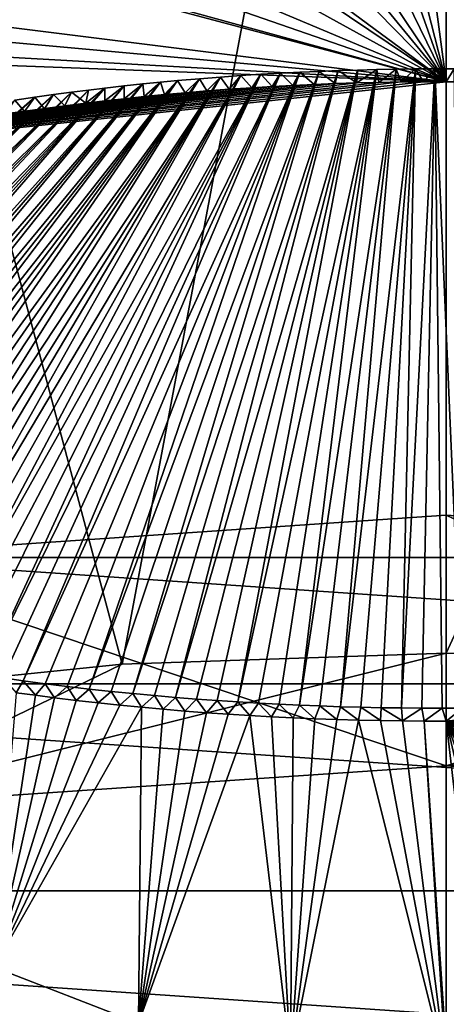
# Model space of a CAD drawing. Header units: metres. Extents: x -24 to 24, y -256 to 25.
# Tile 99 of 256: x -0.999 to 0, y -225.045 to -222.741. Entities that reach past the tile are written whole.
import ezdxf

# ---------------------------------------------------------------- set-up
doc = ezdxf.new("R2010")
doc.units = ezdxf.units.M
doc.layers.add('solid_DOMO_KURZ_SW0002', color=7, linetype='CONTINUOUS')

msp = doc.modelspace()

# ---------------------------------------------------------------- linework, layer by layer
at = {"layer": 'solid_DOMO_KURZ_SW0002'}
for points in [[(-1.808777, -220.313385, 129.974518), (-0.000026, -220.20903, 129.941605), (-0.758414, -224.249207, 131.747559)], [(-0.000026, -220.20903, 129.941605), (0, -224.223373, 131.73941), (-0.758414, -224.249207, 131.747559)], [(1.808788, -220.313385, 129.974518), (0, -224.223373, 131.73941), (-0.000026, -220.20903, 129.941605)], [(-1.808777, -220.313385, 129.974518), (-0.758414, -224.249207, 131.747559), (-1.513324, -224.326584, 131.771942)], [(1.808788, -220.313385, 129.974518), (0.758414, -224.249207, 131.747559), (0, -224.223373, 131.73941)], [(-0.511965, -220.884079, 173.448578), (0.000305, -222.886139, 174.095001), (-0.300855, -220.633163, 173.362183)], [(-0.300855, -220.633163, 173.362183), (0.000305, -222.886139, 174.095001), (0.000307, -222.490921, 173.976791)], [(-0.413077, -221.724579, 173.733292), (0.000305, -222.886139, 174.095001), (-0.511965, -220.884079, 173.448578)], [(-0.413077, -221.724579, 173.733292), (-0.364665, -222.138138, 173.866058), (0.000305, -222.886139, 174.095001)], [(-1.218452, -222.067154, 173.826874), (-1.10432, -222.278854, 173.8965), (0.000305, -222.886139, 174.095001)], [(-0.644918, -222.410492, 173.947113), (-1.218452, -222.067154, 173.826874), (0.000305, -222.886139, 174.095001)], [(-0.364665, -222.138138, 173.866058), (-0.335996, -222.383698, 173.942627), (0.000305, -222.886139, 174.095001)], [(-1.10432, -222.278854, 173.8965), (-1.00503, -222.463394, 173.955917), (0.000305, -222.886139, 174.095001)], [(-2.045042, -222.34375, 173.879639), (-1.788191, -222.662659, 173.989029), (0.000305, -222.886139, 174.095001)], [(-1.309497, -222.526794, 173.966461), (-2.045042, -222.34375, 173.879639), (0.000305, -222.886139, 174.095001)], [(-0.482055, -222.394257, 173.944397), (-0.644918, -222.410492, 173.947113), (0.000305, -222.886139, 174.095001)], [(-0.408012, -222.388428, 173.94342), (-0.482055, -222.394257, 173.944397), (0.000305, -222.886139, 174.095001)], [(-0.335996, -222.383698, 173.942627), (-0.408012, -222.388428, 173.94342), (0.000305, -222.886139, 174.095001)], [(-1.00503, -222.463394, 173.955917), (-1.143882, -222.490143, 173.960373), (0.000305, -222.886139, 174.095001)], [(-1.143882, -222.490143, 173.960373), (-1.309497, -222.526794, 173.966461), (0.000305, -222.886139, 174.095001)], [(0.000307, -222.490921, 173.976791), (0.000305, -222.886139, 174.095001), (0.05155, -222.886383, 174.095032)], [(-1.788191, -222.662659, 173.989029), (-1.929062, -222.711472, 173.997116), (0.000305, -222.886139, 174.095001)], [(-1.929062, -222.711472, 173.997116), (-2.083436, -222.769791, 174.00679), (0.000305, -222.886139, 174.095001)], [(-2.083436, -222.769791, 174.00679), (-2.3843, -222.797211, 173.998184), (0.000305, -222.886139, 174.095001)], [(-2.374281, -223.140991, 174.099167), (0.000305, -222.886139, 174.095001), (-2.3843, -222.797211, 173.998184)], [(-0.20766, -222.85881, 174.190704), (-0.633855, -224.326859, 174.58873), (-0.584946, -224.330719, 174.590439)], [(-0.20766, -222.85881, 174.190704), (-0.252626, -222.860214, 174.190857), (-0.633855, -224.326859, 174.58873)], [(-0.20766, -222.85881, 174.190704), (-0.584946, -224.330719, 174.590439), (-0.536353, -224.334244, 174.59201)], [(-0.20766, -222.85881, 174.190704), (-0.536353, -224.334244, 174.59201), (-0.48788, -224.337418, 174.593414)], [(-0.162599, -222.857712, 174.190567), (-0.48788, -224.337418, 174.593414), (-0.439561, -224.340271, 174.594681)], [(-0.162599, -222.857712, 174.190567), (-0.20766, -222.85881, 174.190704), (-0.48788, -224.337418, 174.593414)], [(-0.162599, -222.857712, 174.190567), (-0.439561, -224.340271, 174.594681), (-0.39143, -224.342789, 174.59581)], [(-0.162599, -222.857712, 174.190567), (-0.39143, -224.342789, 174.59581), (-0.343442, -224.345016, 174.596802)], [(-0.11738, -222.856888, 174.190475), (-0.343442, -224.345016, 174.596802), (-0.295551, -224.346909, 174.597656)], [(-0.11738, -222.856888, 174.190475), (-0.162599, -222.857712, 174.190567), (-0.343442, -224.345016, 174.596802)], [(-0.11738, -222.856888, 174.190475), (-0.295551, -224.346909, 174.597656), (-0.24773, -224.348526, 174.598373)], [(-0.20766, -222.85881, 174.190704), (-0.209008, -222.888931, 174.095306), (-0.252626, -222.860214, 174.190857)], [(-0.071968, -222.856339, 174.190414), (-0.24773, -224.348526, 174.598373), (-0.199979, -224.349823, 174.598969)], [(-0.071968, -222.856339, 174.190414), (-0.11738, -222.856888, 174.190475), (-0.24773, -224.348526, 174.598373)], [(-0.162599, -222.857712, 174.190567), (-0.157728, -222.88768, 174.095169), (-0.209008, -222.888931, 174.095306)], [(-0.162599, -222.857712, 174.190567), (-0.209008, -222.888931, 174.095306), (-0.20766, -222.85881, 174.190704)], [(-0.071968, -222.856339, 174.190414), (-0.199979, -224.349823, 174.598969), (-0.152296, -224.350845, 174.599426)], [(-0.11738, -222.856888, 174.190475), (-0.157728, -222.88768, 174.095169), (-0.162599, -222.857712, 174.190567)], [(-0.11738, -222.856888, 174.190475), (-0.105747, -222.88678, 174.095078), (-0.157728, -222.88768, 174.095169)], [(-0.071968, -222.856339, 174.190414), (-0.152296, -224.350845, 174.599426), (-0.104679, -224.351563, 174.599747)], [(-0.071968, -222.856339, 174.190414), (-0.105747, -222.88678, 174.095078), (-0.11738, -222.856888, 174.190475)], [(-0.071968, -222.856339, 174.190414), (-0.053069, -222.886276, 174.095016), (-0.105747, -222.88678, 174.095078)], [(-0.026468, -222.856079, 174.190399), (-0.104679, -224.351563, 174.599747), (-0.057112, -224.35199, 174.599945)], [(-0.026468, -222.856079, 174.190399), (-0.071968, -222.856339, 174.190414), (-0.104679, -224.351563, 174.599747)], [(-0.026468, -222.856079, 174.190399), (-0.053069, -222.886276, 174.095016), (-0.071968, -222.856339, 174.190414)], [(-0.026468, -222.856079, 174.190399), (-0.057112, -224.35199, 174.599945), (-0.009567, -224.352127, 174.600006)], [(-0.026468, -222.856079, 174.190399), (0.000305, -222.886139, 174.095001), (-0.053069, -222.886276, 174.095016)], [(0.019057, -222.856125, 174.190399), (0.000305, -222.886139, 174.095001), (-0.026468, -222.856079, 174.190399)], [(-0.026468, -222.856079, 174.190399), (-0.009567, -224.352127, 174.600006), (0.037978, -224.35199, 174.599945)], [(0.019057, -222.856125, 174.190399), (-0.026468, -222.856079, 174.190399), (0.037978, -224.35199, 174.599945)], [(0.019057, -222.856125, 174.190399), (0.05155, -222.886383, 174.095032), (0.000305, -222.886139, 174.095001)], [(-0.577845, -222.879013, 174.193069), (-1.527908, -224.185028, 174.528656), (-1.490654, -224.194351, 174.532455)], [(-0.577845, -222.879013, 174.193069), (-0.629087, -222.883423, 174.193604), (-1.527908, -224.185028, 174.528656)], [(-0.577845, -222.879013, 174.193069), (-1.490654, -224.194351, 174.532455), (-1.452108, -224.203644, 174.53624)], [(-0.577845, -222.879013, 174.193069), (-1.452108, -224.203644, 174.53624), (-1.412414, -224.212692, 174.539978)], [(-0.528496, -222.875153, 174.192612), (-1.412414, -224.212692, 174.539978), (-1.371421, -224.221603, 174.543671)], [(-0.528496, -222.875153, 174.192612), (-0.577845, -222.879013, 174.193069), (-1.412414, -224.212692, 174.539978)], [(-0.528496, -222.875153, 174.192612), (-1.371421, -224.221603, 174.543671), (-1.333744, -224.229507, 174.546951)], [(-0.528496, -222.875153, 174.192612), (-1.333744, -224.229507, 174.546951), (-1.294756, -224.237427, 174.550247)], [(-0.480645, -222.871765, 174.1922), (-1.294756, -224.237427, 174.550247), (-1.25436, -224.245209, 174.553513)], [(-0.480645, -222.871765, 174.1922), (-0.528496, -222.875153, 174.192612), (-1.294756, -224.237427, 174.550247)], [(-0.480645, -222.871765, 174.1922), (-1.25436, -224.245209, 174.553513), (-1.212744, -224.252792, 174.556717)], [(-0.433933, -222.86879, 174.191849), (-1.212744, -224.252792, 174.556717), (-1.170137, -224.260193, 174.55986)], [(-0.433933, -222.86879, 174.191849), (-0.480645, -222.871765, 174.1922), (-1.212744, -224.252792, 174.556717)], [(-0.433933, -222.86879, 174.191849), (-1.170137, -224.260193, 174.55986), (-1.126764, -224.267426, 174.562943)], [(-0.433933, -222.86879, 174.191849), (-1.126764, -224.267426, 174.562943), (-1.08251, -224.274536, 174.565948)], [(-0.38801, -222.866165, 174.191544), (-1.08251, -224.274536, 174.565948), (-1.036993, -224.281387, 174.568893)], [(-0.38801, -222.866165, 174.191544), (-0.433933, -222.86879, 174.191849), (-1.08251, -224.274536, 174.565948)], [(-0.38801, -222.866165, 174.191544), (-1.036993, -224.281387, 174.568893), (-0.990781, -224.287903, 174.571701)], [(-0.342628, -222.863876, 174.191284), (-0.990781, -224.287903, 174.571701), (-0.938706, -224.2948, 174.574692)], [(-0.342628, -222.863876, 174.191284), (-0.38801, -222.866165, 174.191544), (-0.990781, -224.287903, 174.571701)], [(-0.342628, -222.863876, 174.191284), (-0.938706, -224.2948, 174.574692), (-0.887231, -224.301239, 174.577484)], [(-0.342628, -222.863876, 174.191284), (-0.887231, -224.301239, 174.577484), (-0.835783, -224.307266, 174.580109)], [(-0.297567, -222.861893, 174.191055), (-0.835783, -224.307266, 174.580109), (-0.784409, -224.312851, 174.58255)], [(-0.297567, -222.861893, 174.191055), (-0.342628, -222.863876, 174.191284), (-0.835783, -224.307266, 174.580109)], [(-0.297567, -222.861893, 174.191055), (-0.784409, -224.312851, 174.58255), (-0.733462, -224.317963, 174.584808)], [(-0.252626, -222.860214, 174.190857), (-0.733462, -224.317963, 174.584808), (-0.683283, -224.322617, 174.586853)], [(-0.252626, -222.860214, 174.190857), (-0.297567, -222.861893, 174.191055), (-0.733462, -224.317963, 174.584808)], [(-0.252626, -222.860214, 174.190857), (-0.683283, -224.322617, 174.586853), (-0.633855, -224.326859, 174.58873)], [(-0.577845, -222.879013, 174.193069), (-0.610917, -222.91188, 174.098007), (-0.629087, -222.883423, 174.193604)], [(-0.577845, -222.879013, 174.193069), (-0.560418, -222.907684, 174.097504), (-0.610917, -222.91188, 174.098007)], [(-0.528496, -222.875153, 174.192612), (-0.560418, -222.907684, 174.097504), (-0.577845, -222.879013, 174.193069)], [(-0.528496, -222.875153, 174.192612), (-0.508529, -222.903778, 174.097031), (-0.560418, -222.907684, 174.097504)], [(-0.480645, -222.871765, 174.1922), (-0.508529, -222.903778, 174.097031), (-0.528496, -222.875153, 174.192612)], [(-0.480645, -222.871765, 174.1922), (-0.455442, -222.900192, 174.096619), (-0.508529, -222.903778, 174.097031)], [(-0.433933, -222.86879, 174.191849), (-0.455442, -222.900192, 174.096619), (-0.480645, -222.871765, 174.1922)], [(-0.433933, -222.86879, 174.191849), (-0.407402, -222.897308, 174.096283), (-0.455442, -222.900192, 174.096619)], [(-0.38801, -222.866165, 174.191544), (-0.407402, -222.897308, 174.096283), (-0.433933, -222.86879, 174.191849)], [(-0.38801, -222.866165, 174.191544), (-0.358701, -222.89473, 174.095978), (-0.407402, -222.897308, 174.096283)], [(-0.342628, -222.863876, 174.191284), (-0.358701, -222.89473, 174.095978), (-0.38801, -222.866165, 174.191544)], [(-0.342628, -222.863876, 174.191284), (-0.309463, -222.892471, 174.095718), (-0.358701, -222.89473, 174.095978)], [(-0.297567, -222.861893, 174.191055), (-0.309463, -222.892471, 174.095718), (-0.342628, -222.863876, 174.191284)], [(-0.297567, -222.861893, 174.191055), (-0.259587, -222.890533, 174.09549), (-0.309463, -222.892471, 174.095718)], [(-0.252626, -222.860214, 174.190857), (-0.259587, -222.890533, 174.09549), (-0.297567, -222.861893, 174.191055)], [(-0.252626, -222.860214, 174.190857), (-0.209008, -222.888931, 174.095306), (-0.259587, -222.890533, 174.09549)], [(-0.053069, -222.886276, 174.095016), (0.000305, -222.886139, 174.095001), (-2.374281, -223.140991, 174.099167)], [(-0.105747, -222.88678, 174.095078), (-0.053069, -222.886276, 174.095016), (-2.374281, -223.140991, 174.099167)], [(-0.157728, -222.88768, 174.095169), (-0.105747, -222.88678, 174.095078), (-2.374281, -223.140991, 174.099167)], [(-0.209008, -222.888931, 174.095306), (-0.157728, -222.88768, 174.095169), (-2.374281, -223.140991, 174.099167)], [(-0.259587, -222.890533, 174.09549), (-0.209008, -222.888931, 174.095306), (-2.374281, -223.140991, 174.099167)], [(-0.309463, -222.892471, 174.095718), (-0.259587, -222.890533, 174.09549), (-2.374281, -223.140991, 174.099167)], [(-0.358701, -222.89473, 174.095978), (-0.309463, -222.892471, 174.095718), (-2.374281, -223.140991, 174.099167)], [(-0.407402, -222.897308, 174.096283), (-0.358701, -222.89473, 174.095978), (-2.374281, -223.140991, 174.099167)], [(-0.455442, -222.900192, 174.096619), (-0.407402, -222.897308, 174.096283), (-2.374281, -223.140991, 174.099167)], [(-0.508529, -222.903778, 174.097031), (-0.455442, -222.900192, 174.096619), (-2.374281, -223.140991, 174.099167)], [(-0.560418, -222.907684, 174.097504), (-0.508529, -222.903778, 174.097031), (-2.374281, -223.140991, 174.099167)], [(-0.83741, -222.905563, 174.19632), (-1.978561, -224.030991, 174.469086), (-1.950004, -224.043915, 174.473846)], [(-0.83741, -222.905563, 174.19632), (-0.877369, -222.910675, 174.19696), (-1.978561, -224.030991, 174.469086)], [(-0.83741, -222.905563, 174.19632), (-1.950004, -224.043915, 174.473846), (-1.920038, -224.056824, 174.478668)], [(-0.799296, -222.901001, 174.195755), (-1.920038, -224.056824, 174.478668), (-1.888602, -224.069733, 174.483521)], [(-0.799296, -222.901001, 174.195755), (-0.83741, -222.905563, 174.19632), (-1.920038, -224.056824, 174.478668)], [(-0.799296, -222.901001, 174.195755), (-1.888602, -224.069733, 174.483521), (-1.860362, -224.080872, 174.487732)], [(-0.799296, -222.901001, 174.195755), (-1.860362, -224.080872, 174.487732), (-1.830946, -224.09198, 174.491974)], [(-0.75381, -222.895828, 174.195114), (-1.830946, -224.09198, 174.491974), (-1.800376, -224.103043, 174.496231)], [(-0.75381, -222.895828, 174.195114), (-0.799296, -222.901001, 174.195755), (-1.830946, -224.09198, 174.491974)], [(-0.75381, -222.895828, 174.195114), (-1.800376, -224.103043, 174.496231), (-1.76853, -224.114105, 174.500504)], [(-0.71054, -222.891251, 174.19455), (-1.76853, -224.114105, 174.500504), (-1.735319, -224.125229, 174.504837)], [(-0.71054, -222.891251, 174.19455), (-0.75381, -222.895828, 174.195114), (-1.76853, -224.114105, 174.500504)], [(-0.71054, -222.891251, 174.19455), (-1.735319, -224.125229, 174.504837), (-1.700852, -224.136215, 174.50914)], [(-0.669014, -222.887115, 174.194046), (-1.700852, -224.136215, 174.50914), (-1.665036, -224.147141, 174.513458)], [(-0.669014, -222.887115, 174.194046), (-0.71054, -222.891251, 174.19455), (-1.700852, -224.136215, 174.50914)], [(-0.669014, -222.887115, 174.194046), (-1.665036, -224.147141, 174.513458), (-1.632474, -224.156708, 174.517273)], [(-0.629087, -222.883423, 174.193604), (-1.632474, -224.156708, 174.517273), (-1.598729, -224.16629, 174.521088)], [(-0.629087, -222.883423, 174.193604), (-0.669014, -222.887115, 174.194046), (-1.632474, -224.156708, 174.517273)], [(-0.629087, -222.883423, 174.193604), (-1.598729, -224.16629, 174.521088), (-1.5639, -224.175705, 174.524887)], [(-0.629087, -222.883423, 174.193604), (-1.5639, -224.175705, 174.524887), (-1.527908, -224.185028, 174.528656)], [(-0.83741, -222.905563, 174.19632), (-0.843442, -222.936417, 174.100998), (-0.877369, -222.910675, 174.19696)], [(-0.799296, -222.901001, 174.195755), (-0.799219, -222.931076, 174.100342), (-0.843442, -222.936417, 174.100998)], [(-0.799296, -222.901001, 174.195755), (-0.843442, -222.936417, 174.100998), (-0.83741, -222.905563, 174.19632)], [(-0.75381, -222.895828, 174.195114), (-0.799219, -222.931076, 174.100342), (-0.799296, -222.901001, 174.195755)], [(-0.75381, -222.895828, 174.195114), (-0.753965, -222.925949, 174.099701), (-0.799219, -222.931076, 174.100342)], [(-0.71054, -222.891251, 174.19455), (-0.707571, -222.921036, 174.099106), (-0.753965, -222.925949, 174.099701)], [(-0.71054, -222.891251, 174.19455), (-0.753965, -222.925949, 174.099701), (-0.75381, -222.895828, 174.195114)], [(-0.669014, -222.887115, 174.194046), (-0.707571, -222.921036, 174.099106), (-0.71054, -222.891251, 174.19455)], [(-0.669014, -222.887115, 174.194046), (-0.659925, -222.916336, 174.098541), (-0.707571, -222.921036, 174.099106)], [(-0.629087, -222.883423, 174.193604), (-0.659925, -222.916336, 174.098541), (-0.669014, -222.887115, 174.194046)], [(-0.629087, -222.883423, 174.193604), (-0.610917, -222.91188, 174.098007), (-0.659925, -222.916336, 174.098541)], [(-0.610917, -222.91188, 174.098007), (-0.560418, -222.907684, 174.097504), (-2.374281, -223.140991, 174.099167)], [(-0.659925, -222.916336, 174.098541), (-0.610917, -222.91188, 174.098007), (-2.374281, -223.140991, 174.099167)], [(-0.707571, -222.921036, 174.099106), (-0.659925, -222.916336, 174.098541), (-2.374281, -223.140991, 174.099167)], [(-0.753965, -222.925949, 174.099701), (-0.707571, -222.921036, 174.099106), (-2.374281, -223.140991, 174.099167)], [(-0.799219, -222.931076, 174.100342), (-0.753965, -222.925949, 174.099701), (-2.374281, -223.140991, 174.099167)], [(-0.963304, -222.922531, 174.198471), (-2.133808, -223.947525, 174.439194), (-2.109528, -223.962433, 174.444412)], [(-0.963304, -222.922531, 174.198471), (-1.009647, -222.929398, 174.199356), (-2.133808, -223.947525, 174.439194)], [(-0.963304, -222.922531, 174.198471), (-2.109528, -223.962433, 174.444412), (-2.083566, -223.977493, 174.449738)], [(-0.919214, -222.916229, 174.197662), (-2.083566, -223.977493, 174.449738), (-2.055905, -223.992645, 174.455139)], [(-0.919214, -222.916229, 174.197662), (-0.963304, -222.922531, 174.198471), (-2.083566, -223.977493, 174.449738)], [(-0.919214, -222.916229, 174.197662), (-2.055905, -223.992645, 174.455139), (-2.031409, -224.005386, 174.459732)], [(-0.877369, -222.910675, 174.19696), (-2.031409, -224.005386, 174.459732), (-2.00565, -224.018173, 174.464386)], [(-0.877369, -222.910675, 174.19696), (-0.919214, -222.916229, 174.197662), (-2.031409, -224.005386, 174.459732)], [(-0.877369, -222.910675, 174.19696), (-2.00565, -224.018173, 174.464386), (-1.978561, -224.030991, 174.469086)], [(-0.963304, -222.922531, 174.198471), (-0.987363, -222.956146, 174.1035), (-1.009647, -222.929398, 174.199356)], [(-0.963304, -222.922531, 174.198471), (-0.940792, -222.949356, 174.102631), (-0.987363, -222.956146, 174.1035)], [(-0.919214, -222.916229, 174.197662), (-0.940792, -222.949356, 174.102631), (-0.963304, -222.922531, 174.198471)], [(-0.919214, -222.916229, 174.197662), (-0.892827, -222.94278, 174.101807), (-0.940792, -222.949356, 174.102631)], [(-0.877369, -222.910675, 174.19696), (-0.892827, -222.94278, 174.101807), (-0.919214, -222.916229, 174.197662)], [(-0.877369, -222.910675, 174.19696), (-0.843442, -222.936417, 174.100998), (-0.892827, -222.94278, 174.101807)], [(-0.843442, -222.936417, 174.100998), (-0.799219, -222.931076, 174.100342), (-2.374281, -223.140991, 174.099167)], [(-0.892827, -222.94278, 174.101807), (-0.843442, -222.936417, 174.100998), (-2.374281, -223.140991, 174.099167)], [(-0.940792, -222.949356, 174.102631), (-0.892827, -222.94278, 174.101807), (-2.374281, -223.140991, 174.099167)], [(-0.987363, -222.956146, 174.1035), (-0.940792, -222.949356, 174.102631), (-2.374281, -223.140991, 174.099167)], [(-1.009647, -222.929398, 174.199356), (-0.987363, -222.956146, 174.1035), (-1.032645, -222.96312, 174.104416)], [(-1.032645, -222.96312, 174.104416), (-0.987363, -222.956146, 174.1035), (-2.374281, -223.140991, 174.099167)], [(-1.451605, -223.999741, 134.244644), (0, -223.900726, 134.213425), (1.451605, -223.999741, 134.244644)], [(0, -224.486572, 132.355347), (0, -223.900726, 134.213425), (-1.451605, -223.999741, 134.244644)], [(1.451613, -224.585587, 132.386566), (1.451605, -223.999741, 134.244644), (0, -223.900726, 134.213425)], [(1.451613, -224.585587, 132.386566), (0, -223.900726, 134.213425), (0, -224.486572, 132.355347)], [(-2.873695, -224.294769, 134.337677), (-1.451605, -223.999741, 134.244644), (2.873695, -224.294769, 134.337677)], [(-1.451613, -224.585587, 132.386566), (0, -224.486572, 132.355347), (-1.451605, -223.999741, 134.244644)], [(-1.451605, -223.999741, 134.244644), (1.451605, -223.999741, 134.244644), (2.873695, -224.294769, 134.337677)], [(3.139175, -224.049057, 174.295944), (0.00029, -224.382248, 174.504486), (3.160215, -224.500565, 174.410553)], [(3.139175, -224.049057, 174.295944), (0.05363, -224.381989, 174.504379), (0.00029, -224.382248, 174.504486)], [(-1.451613, -224.585587, 132.386566), (-0.758414, -224.249207, 131.747559), (0, -224.223373, 131.73941)], [(-1.451613, -224.585587, 132.386566), (0, -224.223373, 131.73941), (0, -224.486572, 132.355347)], [(0, -224.486572, 132.355347), (0, -224.223373, 131.73941), (0.758414, -224.249207, 131.747559)], [(-1.451613, -224.585587, 132.386566), (-1.513324, -224.326584, 131.771942), (-0.758414, -224.249207, 131.747559)], [(0, -224.486572, 132.355347), (0.758414, -224.249207, 131.747559), (1.513324, -224.326584, 131.771942)], [(-1.036993, -224.281387, 174.568893), (-1.006552, -224.315765, 174.475189), (-0.990781, -224.287903, 174.571701)], [(-0.990781, -224.287903, 174.571701), (-1.006552, -224.315765, 174.475189), (-0.961812, -224.321884, 174.477844)], [(-0.990781, -224.287903, 174.571701), (-0.961812, -224.321884, 174.477844), (-0.938706, -224.2948, 174.574692)], [(-4.237216, -224.7798, 134.490601), (-2.873695, -224.294769, 134.337677), (4.237216, -224.7798, 134.490601)], [(-2.873695, -224.294769, 134.337677), (2.873695, -224.294769, 134.337677), (4.237216, -224.7798, 134.490601)], [(-0.938706, -224.2948, 174.574692), (-0.961812, -224.321884, 174.477844), (-0.917475, -224.327606, 174.480331)], [(-0.938706, -224.2948, 174.574692), (-0.917475, -224.327606, 174.480331), (-0.887231, -224.301239, 174.577484)], [(-0.887231, -224.301239, 174.577484), (-0.917475, -224.327606, 174.480331), (-0.866031, -224.333878, 174.483047)], [(-0.887231, -224.301239, 174.577484), (-0.866031, -224.333878, 174.483047), (-0.835783, -224.307266, 174.580109)], [(-0.835783, -224.307266, 174.580109), (-0.866031, -224.333878, 174.483047), (-0.814954, -224.339645, 174.48558)], [(-0.835783, -224.307266, 174.580109), (-0.814954, -224.339645, 174.48558), (-0.784409, -224.312851, 174.58255)], [(-0.961812, -224.321884, 174.477844), (-1.006552, -224.315765, 174.475189), (-1.059506, -224.957718, 174.632599)], [(-0.917475, -224.327606, 174.480331), (-0.961812, -224.321884, 174.477844), (-1.059506, -224.957718, 174.632599)], [(-0.866031, -224.333878, 174.483047), (-0.917475, -224.327606, 174.480331), (-1.059506, -224.957718, 174.632599)], [(-0.814954, -224.339645, 174.48558), (-0.866031, -224.333878, 174.483047), (-1.059506, -224.957718, 174.632599)], [(-0.784409, -224.312851, 174.58255), (-0.814954, -224.339645, 174.48558), (-0.764129, -224.345001, 174.487915)], [(-0.784409, -224.312851, 174.58255), (-0.764129, -224.345001, 174.487915), (-0.733462, -224.317963, 174.584808)], [(-0.733462, -224.317963, 174.584808), (-0.764129, -224.345001, 174.487915), (-0.713373, -224.349991, 174.490112)], [(-0.733462, -224.317963, 174.584808), (-0.713373, -224.349991, 174.490112), (-0.683283, -224.322617, 174.586853)], [(-0.683283, -224.322617, 174.586853), (-0.713373, -224.349991, 174.490112), (-0.662685, -224.354553, 174.492126)], [(-0.683283, -224.322617, 174.586853), (-0.662685, -224.354553, 174.492126), (-0.633855, -224.326859, 174.58873)], [(-0.633855, -224.326859, 174.58873), (-0.662685, -224.354553, 174.492126), (-0.612045, -224.358749, 174.493988)], [(-0.633855, -224.326859, 174.58873), (-0.612045, -224.358749, 174.493988), (-0.584946, -224.330719, 174.590439)], [(-0.584946, -224.330719, 174.590439), (-0.612045, -224.358749, 174.493988), (-0.561396, -224.36261, 174.495697)], [(-0.584946, -224.330719, 174.590439), (-0.561396, -224.36261, 174.495697), (-0.536353, -224.334244, 174.59201)], [(-0.536353, -224.334244, 174.59201), (-0.561396, -224.36261, 174.495697), (-0.51068, -224.366089, 174.497238)], [(-0.536353, -224.334244, 174.59201), (-0.51068, -224.366089, 174.497238), (-0.48788, -224.337418, 174.593414)], [(1.451613, -224.585587, 132.386566), (0, -224.486572, 132.355347), (1.513324, -224.326584, 131.771942)], [(-0.764129, -224.345001, 174.487915), (-0.814954, -224.339645, 174.48558), (-1.059506, -224.957718, 174.632599)], [(-0.713373, -224.349991, 174.490112), (-0.764129, -224.345001, 174.487915), (-1.059506, -224.957718, 174.632599)], [(-0.713373, -224.349991, 174.490112), (-1.059506, -224.957718, 174.632599), (-0.72037, -225.088959, 174.671097)], [(-0.662685, -224.354553, 174.492126), (-0.713373, -224.349991, 174.490112), (-0.72037, -225.088959, 174.671097)], [(-0.612045, -224.358749, 174.493988), (-0.662685, -224.354553, 174.492126), (-0.72037, -225.088959, 174.671097)], [(-0.48788, -224.337418, 174.593414), (-0.51068, -224.366089, 174.497238), (-0.459937, -224.369232, 174.498642)], [(-0.48788, -224.337418, 174.593414), (-0.459937, -224.369232, 174.498642), (-0.439561, -224.340271, 174.594681)], [(-0.439561, -224.340271, 174.594681), (-0.459937, -224.369232, 174.498642), (-0.409152, -224.37204, 174.499893)], [(-0.439561, -224.340271, 174.594681), (-0.409152, -224.37204, 174.499893), (-0.39143, -224.342789, 174.59581)], [(-0.39143, -224.342789, 174.59581), (-0.409152, -224.37204, 174.499893), (-0.358234, -224.374481, 174.500977)], [(-0.39143, -224.342789, 174.59581), (-0.358234, -224.374481, 174.500977), (-0.343442, -224.345016, 174.596802)], [(-0.343442, -224.345016, 174.596802), (-0.358234, -224.374481, 174.500977), (-0.307273, -224.376587, 174.501923)], [(-0.343442, -224.345016, 174.596802), (-0.307273, -224.376587, 174.501923), (-0.295551, -224.346909, 174.597656)], [(-0.295551, -224.346909, 174.597656), (-0.307273, -224.376587, 174.501923), (-0.256267, -224.378387, 174.502731)], [(-0.295551, -224.346909, 174.597656), (-0.256267, -224.378387, 174.502731), (-0.24773, -224.348526, 174.598373)], [(-0.24773, -224.348526, 174.598373), (-0.256267, -224.378387, 174.502731), (-0.205105, -224.379822, 174.503372)], [(-0.24773, -224.348526, 174.598373), (-0.205105, -224.379822, 174.503372), (-0.199979, -224.349823, 174.598969)], [(-0.199979, -224.349823, 174.598969), (-0.205105, -224.379822, 174.503372), (-0.153903, -224.38092, 174.503876)], [(-0.199979, -224.349823, 174.598969), (-0.153903, -224.38092, 174.503876), (-0.152296, -224.350845, 174.599426)], [(-0.152296, -224.350845, 174.599426), (-0.153903, -224.38092, 174.503876), (-0.102686, -224.381714, 174.504227)], [(-0.152296, -224.350845, 174.599426), (-0.102686, -224.381714, 174.504227), (-0.104679, -224.351563, 174.599747)], [(-0.104679, -224.351563, 174.599747), (-0.102686, -224.381714, 174.504227), (-0.057112, -224.35199, 174.599945)], [(-0.057112, -224.35199, 174.599945), (-0.102686, -224.381714, 174.504227), (-0.051313, -224.382156, 174.50444)], [(-0.057112, -224.35199, 174.599945), (-0.051313, -224.382156, 174.50444), (-0.009567, -224.352127, 174.600006)], [(-0.009567, -224.352127, 174.600006), (-0.051313, -224.382156, 174.50444), (0.00029, -224.382248, 174.504486)], [(-0.009567, -224.352127, 174.600006), (0.00029, -224.382248, 174.504486), (0.037978, -224.35199, 174.599945)], [(0.037978, -224.35199, 174.599945), (0.00029, -224.382248, 174.504486), (0.05363, -224.381989, 174.504379)], [(-0.561396, -224.36261, 174.495697), (-0.612045, -224.358749, 174.493988), (-0.72037, -225.088959, 174.671097)], [(-0.51068, -224.366089, 174.497238), (-0.561396, -224.36261, 174.495697), (-0.72037, -225.088959, 174.671097)], [(-0.459937, -224.369232, 174.498642), (-0.51068, -224.366089, 174.497238), (-0.72037, -225.088959, 174.671097)], [(-0.459937, -224.369232, 174.498642), (-0.72037, -225.088959, 174.671097), (-0.364324, -225.168961, 174.694534)], [(-0.409152, -224.37204, 174.499893), (-0.459937, -224.369232, 174.498642), (-0.364324, -225.168961, 174.694534)], [(-0.358234, -224.374481, 174.500977), (-0.409152, -224.37204, 174.499893), (-0.364324, -225.168961, 174.694534)], [(-0.307273, -224.376587, 174.501923), (-0.358234, -224.374481, 174.500977), (-0.364324, -225.168961, 174.694534)], [(-0.256267, -224.378387, 174.502731), (-0.307273, -224.376587, 174.501923), (-0.364324, -225.168961, 174.694534)], [(-0.205105, -224.379822, 174.503372), (-0.256267, -224.378387, 174.502731), (-0.364324, -225.168961, 174.694534)], [(-0.205105, -224.379822, 174.503372), (-0.364324, -225.168961, 174.694534), (0.000278, -225.195847, 174.702377)], [(-0.153903, -224.38092, 174.503876), (-0.205105, -224.379822, 174.503372), (0.000278, -225.195847, 174.702377)], [(-0.102686, -224.381714, 174.504227), (-0.153903, -224.38092, 174.503876), (0.000278, -225.195847, 174.702377)], [(-0.051313, -224.382156, 174.50444), (-0.102686, -224.381714, 174.504227), (0.000278, -225.195847, 174.702377)], [(-0.051313, -224.382156, 174.50444), (0.000279, -225.14769, 174.691132), (0.00029, -224.382248, 174.504486)], [(-0.051313, -224.382156, 174.50444), (0.000278, -225.195847, 174.702377), (0.000279, -225.14769, 174.691132)], [(0.000279, -225.14769, 174.691132), (0.178552, -225.912842, 174.862137), (0.00029, -224.382248, 174.504486)], [(0.00029, -224.382248, 174.504486), (0.178552, -225.912842, 174.862137), (0.356121, -225.901901, 174.858612)], [(0.00029, -224.382248, 174.504486), (0.356121, -225.901901, 174.858612), (0.533142, -225.883682, 174.852737)], [(0.00029, -224.382248, 174.504486), (0.533142, -225.883682, 174.852737), (0.709418, -225.858185, 174.844543)], [(0.00029, -224.382248, 174.504486), (0.709418, -225.858185, 174.844543), (0.884592, -225.825439, 174.83403)], [(0.00029, -224.382248, 174.504486), (0.884592, -225.825439, 174.83403), (1.058158, -225.785507, 174.821213)], [(0.00029, -224.382248, 174.504486), (1.058158, -225.785507, 174.821213), (1.229591, -225.738464, 174.806122)], [(0.00029, -224.382248, 174.504486), (1.229591, -225.738464, 174.806122), (1.398453, -225.684448, 174.788803)], [(0.00029, -224.382248, 174.504486), (1.398453, -225.684448, 174.788803), (1.72689, -225.556198, 174.747711)], [(0.00029, -224.382248, 174.504486), (1.72689, -225.556198, 174.747711), (2.040951, -225.40213, 174.698395)], [(0.00029, -224.382248, 174.504486), (2.040951, -225.40213, 174.698395), (2.338482, -225.22345, 174.641251)], [(0.00029, -224.382248, 174.504486), (2.338482, -225.22345, 174.641251), (2.61721, -225.021912, 174.576859)], [(0.00029, -224.382248, 174.504486), (2.61721, -225.021912, 174.576859), (2.875483, -224.79895, 174.505692)], [(0.00029, -224.382248, 174.504486), (2.875483, -224.79895, 174.505692), (3.111471, -224.55632, 174.428329)], [(0.00029, -224.382248, 174.504486), (3.111471, -224.55632, 174.428329), (3.160215, -224.500565, 174.410553)], [(-5.514534, -225.444992, 134.700333), (-4.237216, -224.7798, 134.490601), (5.514534, -225.444992, 134.700333)], [(-4.237216, -224.7798, 134.490601), (4.237216, -224.7798, 134.490601), (5.514534, -225.444992, 134.700333)], [(-1.059506, -224.957718, 174.632599), (-1.05966, -225.784882, 174.82135), (-0.72037, -225.088959, 174.671097)]]:
    msp.add_3dface(points, dxfattribs=at)

doc.saveas('drawing.dxf')
